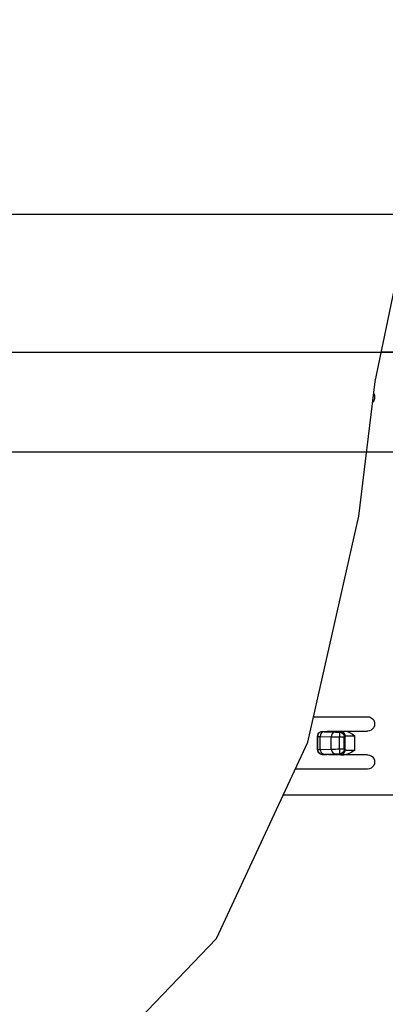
# Model space of a CAD drawing. Extents: x 29 to 410, y 35 to 287.
# Tile 38 of 46: x 245 to 259, y 139 to 176. Entities that reach past the tile are written whole.
import ezdxf

# ---------------------------------------------------------------- set-up
doc = ezdxf.new("R2010")
doc.units = 0
doc.header["$LTSCALE"] = 23.1
doc.layers.get('0').update_dxf_attribs({"linetype": 'CONTINUOUS'})
doc.layers.add('ALL_DIM', color=7, linetype='CONTINUOUS')
doc.dimstyles.get("Standard").update_dxf_attribs({"dimtxt": 2.5, "dimasz": 2.5, "dimexe": 1.25, "dimexo": 0.625, "dimtad": 1, "dimcen": 2.5, "dimazin": 3, "dimtfac": 1, "dimtmove": 0, "dimatfit": 3})

# ---------------------------------------------------------------- blocks, each defined once
blk = doc.blocks.new('_OPEN')
at = {"color": 0, "linetype": 'BYBLOCK'}
for p, q in [((0, 0), (-1, 0.25)), ((-1, -0.25), (0, 0)), ((-1, 0), (0, 0))]:
    blk.add_line(p, q, dxfattribs=at)
blk = doc.blocks.new('*D22')
at = {"layer": 'ALL_DIM', "color": 2, "linetype": 'CONTINUOUS'}
for p, q in [((265.629, 159.959), (205.892, 159.959)), ((206.892, 159.959), (206.892, 131.01)), ((206.892, 102.06), (206.892, 131.01)), ((229.857, 102.06), (205.892, 102.06))]:
    blk.add_line(p, q, dxfattribs=at)
at = {"layer": 'ALL_DIM', "color": 2, "linetype": 'CONTINUOUS', "xscale": 2, "yscale": 2, "zscale": 2}
for p, rotation in [((206.892, 159.959), 90), ((206.892, 102.06), 270)]:
    blk.add_blockref('_OPEN', p, dxfattribs=dict(at, rotation=rotation))
blk = doc.blocks.new('*D23')
at = {"layer": 'ALL_DIM', "color": 2, "linetype": 'CONTINUOUS'}
for p, q in [((214.351, 163.676), (214.351, 168.676)), ((214.351, 168.676), (214.351, 161.818)), ((264.744, 163.676), (213.351, 163.676)), ((214.351, 147.882), (214.351, 161.818)), ((265.629, 159.959), (213.351, 159.959)), ((214.351, 159.959), (214.351, 147.882))]:
    blk.add_line(p, q, dxfattribs=at)
at = {"layer": 'ALL_DIM', "color": 2, "linetype": 'CONTINUOUS', "xscale": 2, "yscale": 2, "zscale": 2}
for p, rotation in [((214.351, 163.676), 270), ((214.351, 159.959), 90)]:
    blk.add_blockref('_OPEN', p, dxfattribs=dict(at, rotation=rotation))
blk = doc.blocks.new('*D24')
at = {"layer": 'ALL_DIM', "color": 2, "linetype": 'CONTINUOUS'}
for p, q in [((263.682, 168.809), (205.892, 168.809)), ((206.892, 168.809), (206.892, 164.384)), ((206.892, 159.959), (206.892, 164.384)), ((265.629, 159.959), (205.892, 159.959))]:
    blk.add_line(p, q, dxfattribs=at)
at = {"layer": 'ALL_DIM', "color": 2, "linetype": 'CONTINUOUS', "xscale": 2, "yscale": 2, "zscale": 2}
for p, rotation in [((206.892, 168.809), 90), ((206.892, 159.959), 270)]:
    blk.add_blockref('_OPEN', p, dxfattribs=dict(at, rotation=rotation))
blk = doc.blocks.new('*D28')
at = {"layer": 'ALL_DIM', "color": 2, "linetype": 'CONTINUOUS'}
for p, q in [((230.857, 103.06), (230.857, 195.357)), ((264.682, 189.402), (264.682, 195.357)), ((230.857, 194.357), (247.77, 194.357)), ((264.682, 194.357), (247.77, 194.357)), ((264.682, 182.765), (264.682, 187.36)), ((264.682, 169.809), (264.682, 180.808))]:
    blk.add_line(p, q, dxfattribs=at)
at = {"layer": 'ALL_DIM', "color": 2, "linetype": 'CONTINUOUS', "xscale": 2, "yscale": 2, "zscale": 2, "rotation": 180}
blk.add_blockref('_OPEN', (230.857, 194.357), dxfattribs=at)
at = {"layer": 'ALL_DIM', "color": 2, "linetype": 'CONTINUOUS', "xscale": 2, "yscale": 2, "zscale": 2}
blk.add_blockref('_OPEN', (264.682, 194.357), dxfattribs=at)
blk = doc.blocks.new('*D29')
at = {"layer": 'ALL_DIM', "color": 2, "linetype": 'CONTINUOUS'}
for p, q in [((230.857, 103.06), (230.857, 189.301)), ((265.744, 164.676), (265.744, 189.301)), ((230.857, 188.301), (248.301, 188.301)), ((265.744, 188.301), (248.301, 188.301))]:
    blk.add_line(p, q, dxfattribs=at)
at = {"layer": 'ALL_DIM', "color": 2, "linetype": 'CONTINUOUS', "xscale": 2, "yscale": 2, "zscale": 2, "rotation": 180}
blk.add_blockref('_OPEN', (230.857, 188.301), dxfattribs=at)
at = {"layer": 'ALL_DIM', "color": 2, "linetype": 'CONTINUOUS', "xscale": 2, "yscale": 2, "zscale": 2}
blk.add_blockref('_OPEN', (265.744, 188.301), dxfattribs=at)
blk = doc.blocks.new('*D30')
at = {"layer": 'ALL_DIM', "color": 2, "linetype": 'CONTINUOUS'}
for p, q in [((230.857, 103.06), (230.857, 182.751)), ((266.629, 160.959), (266.629, 182.751)), ((230.857, 181.751), (248.743, 181.751)), ((266.629, 181.751), (248.743, 181.751))]:
    blk.add_line(p, q, dxfattribs=at)
at = {"layer": 'ALL_DIM', "color": 2, "linetype": 'CONTINUOUS', "xscale": 2, "yscale": 2, "zscale": 2, "rotation": 180}
blk.add_blockref('_OPEN', (230.857, 181.751), dxfattribs=at)
at = {"layer": 'ALL_DIM', "color": 2, "linetype": 'CONTINUOUS', "xscale": 2, "yscale": 2, "zscale": 2}
blk.add_blockref('_OPEN', (266.629, 181.751), dxfattribs=at)
blk = doc.blocks.new('*D33')
at = {"layer": 'ALL_DIM', "color": 2, "linetype": 'CONTINUOUS'}
for p, q in [((230.857, 103.06), (230.857, 201.911)), ((291.133, 160.959), (291.133, 201.911)), ((230.857, 200.911), (260.995, 200.911)), ((291.133, 200.911), (260.995, 200.911))]:
    blk.add_line(p, q, dxfattribs=at)
at = {"layer": 'ALL_DIM', "color": 2, "linetype": 'CONTINUOUS', "xscale": 2, "yscale": 2, "zscale": 2, "rotation": 180}
blk.add_blockref('_OPEN', (230.857, 200.911), dxfattribs=at)
at = {"layer": 'ALL_DIM', "color": 2, "linetype": 'CONTINUOUS', "xscale": 2, "yscale": 2, "zscale": 2}
blk.add_blockref('_OPEN', (291.133, 200.911), dxfattribs=at)
blk = doc.blocks.new('*D34')
at = {"layer": 'ALL_DIM', "color": 2, "linetype": 'CONTINUOUS'}
for p, q in [((230.857, 103.06), (230.857, 207.702)), ((290.234, 201.948), (290.234, 207.702)), ((230.857, 206.702), (260.545, 206.702)), ((290.234, 206.702), (260.545, 206.702)), ((290.234, 164.556), (290.234, 199.821))]:
    blk.add_line(p, q, dxfattribs=at)
at = {"layer": 'ALL_DIM', "color": 2, "linetype": 'CONTINUOUS', "xscale": 2, "yscale": 2, "zscale": 2, "rotation": 180}
blk.add_blockref('_OPEN', (230.857, 206.702), dxfattribs=at)
at = {"layer": 'ALL_DIM', "color": 2, "linetype": 'CONTINUOUS', "xscale": 2, "yscale": 2, "zscale": 2}
blk.add_blockref('_OPEN', (290.234, 206.702), dxfattribs=at)

msp = doc.modelspace()

# ---------------------------------------------------------------- linework, layer by layer
at = {"color": 7, "linetype": 'CONTINUOUS'}
for p, q in [((258.595, 162.588), (259.543, 167.162)), ((258.824, 163.692), (259.956, 163.692)), ((257.984, 157.581), (258.595, 162.588)), ((256.089, 149.173), (257.984, 157.581)), ((256.302, 150.116), (258.31, 150.116)), ((256.628, 149.567), (256.632, 149.564)), ((256.628, 149.567), (256.805, 149.567)), ((256.703, 149.56), (257.116, 149.547)), ((256.857, 149.585), (256.805, 149.567)), ((256.857, 149.585), (257.439, 149.585)), ((257.269, 149.546), (257.302, 149.579)), ((257.441, 149.585), (258.31, 149.585)), ((252.692, 141.859), (256.089, 149.173)), ((256.451, 149.39), (256.451, 148.894)), ((256.451, 149.39), (256.455, 149.387)), ((256.455, 148.897), (256.455, 149.387)), ((256.549, 148.902), (256.549, 149.383)), ((256.549, 149.383), (256.962, 149.37)), ((256.962, 148.914), (256.962, 149.37)), ((257.268, 149.472), (257.268, 149.369)), ((257.269, 148.916), (257.269, 149.369)), ((257.269, 149.369), (257.446, 149.369)), ((257.446, 149.369), (257.479, 149.402)), ((257.446, 148.916), (257.446, 149.369)), ((257.479, 148.883), (257.479, 149.402)), ((257.832, 148.874), (257.832, 149.411)), ((256.451, 148.894), (256.455, 148.897)), ((256.549, 148.902), (256.962, 148.914)), ((257.268, 148.916), (257.268, 148.813)), ((257.268, 148.813), (257.269, 148.748)), ((257.269, 148.916), (257.446, 148.916)), ((257.446, 148.916), (257.479, 148.883)), ((256.628, 148.717), (256.632, 148.72)), ((256.628, 148.717), (256.805, 148.717)), ((256.703, 148.725), (257.116, 148.737)), ((256.857, 148.7), (256.805, 148.717)), ((258.31, 148.7), (256.857, 148.7)), ((257.269, 148.748), (257.269, 148.739)), ((257.269, 148.739), (257.302, 148.706)), ((258.31, 148.169), (255.623, 148.169)), ((255.176, 147.206), (299.819, 147.206)), ((247.606, 136.565), (252.692, 141.859))]:
    msp.add_line(p, q, dxfattribs=at)
for points in [[(258.575, 162.01), (258.566, 161.941), (258.54, 161.877), (258.502, 161.828)], [(258.54, 162.142), (258.566, 162.079), (258.575, 162.01)], [(258.31, 150.116), (258.379, 150.107), (258.443, 150.08), (258.498, 150.038), (258.54, 149.983), (258.566, 149.919), (258.575, 149.85)], [(256.451, 149.39), (256.457, 149.436), (256.475, 149.479), (256.503, 149.516), (256.54, 149.544), (256.583, 149.561), (256.628, 149.567)], [(256.632, 149.564), (256.577, 149.556), (256.528, 149.53), (256.488, 149.491), (256.463, 149.442), (256.455, 149.387)], [(256.703, 149.56), (256.655, 149.551), (256.613, 149.525), (256.579, 149.486), (256.557, 149.437), (256.549, 149.383)], [(256.632, 149.564), (256.641, 149.563), (256.665, 149.561), (256.703, 149.56)], [(257.116, 149.547), (257.068, 149.538), (257.026, 149.513), (256.992, 149.474), (256.97, 149.425), (256.962, 149.37)], [(257.116, 149.547), (257.137, 149.547), (257.165, 149.546), (257.197, 149.546), (257.232, 149.546), (257.269, 149.546)], [(257.269, 149.546), (257.269, 149.536), (257.268, 149.472)], [(257.269, 149.546), (257.315, 149.54), (257.357, 149.522), (257.394, 149.494), (257.422, 149.457), (257.44, 149.414), (257.446, 149.369)], [(257.302, 149.579), (257.312, 149.58), (257.339, 149.582), (257.382, 149.583), (257.439, 149.585)], [(257.302, 149.579), (257.356, 149.57), (257.406, 149.545), (257.445, 149.506), (257.47, 149.456), (257.479, 149.402)], [(257.441, 149.585), (257.512, 149.577), (257.587, 149.555), (257.666, 149.518), (257.748, 149.469), (257.832, 149.411)], [(258.575, 149.85), (258.566, 149.781), (258.54, 149.717), (258.498, 149.662), (258.443, 149.62), (258.379, 149.594), (258.31, 149.585)], [(256.455, 149.387), (256.467, 149.386), (256.499, 149.384), (256.549, 149.383)], [(256.962, 149.37), (257.006, 149.37), (257.061, 149.369), (257.125, 149.369), (257.195, 149.369), (257.269, 149.369)], [(257.479, 149.402), (257.486, 149.403), (257.507, 149.405), (257.54, 149.407), (257.584, 149.408), (257.638, 149.409), (257.698, 149.41), (257.764, 149.411), (257.832, 149.411)], [(256.628, 148.717), (256.583, 148.723), (256.54, 148.741), (256.503, 148.769), (256.475, 148.806), (256.457, 148.848), (256.451, 148.894)], [(256.455, 148.897), (256.462, 148.898), (256.48, 148.9), (256.51, 148.901), (256.549, 148.902)], [(256.455, 148.897), (256.463, 148.843), (256.488, 148.793), (256.528, 148.754), (256.577, 148.729), (256.632, 148.72)], [(256.549, 148.902), (256.557, 148.847), (256.579, 148.798), (256.613, 148.759), (256.655, 148.734), (256.703, 148.725)], [(256.962, 148.914), (257.006, 148.915), (257.061, 148.915), (257.125, 148.915), (257.195, 148.916), (257.269, 148.916)], [(256.962, 148.914), (256.97, 148.86), (256.992, 148.811), (257.026, 148.772), (257.068, 148.746), (257.116, 148.737)], [(257.446, 148.916), (257.44, 148.87), (257.422, 148.828), (257.394, 148.791), (257.357, 148.763), (257.315, 148.745), (257.269, 148.739)], [(257.479, 148.883), (257.47, 148.828), (257.445, 148.779), (257.406, 148.74), (257.356, 148.714), (257.302, 148.706)], [(257.832, 148.874), (257.775, 148.834), (257.723, 148.799), (257.672, 148.769), (257.619, 148.743), (257.562, 148.721), (257.502, 148.705), (257.439, 148.7)], [(257.479, 148.883), (257.485, 148.881), (257.502, 148.88), (257.528, 148.878), (257.564, 148.877), (257.607, 148.876), (257.657, 148.875), (257.713, 148.874), (257.772, 148.874), (257.832, 148.874)], [(256.632, 148.72), (256.637, 148.721), (256.651, 148.723), (256.673, 148.724), (256.703, 148.725)], [(257.116, 148.737), (257.137, 148.738), (257.165, 148.738), (257.197, 148.738), (257.232, 148.739), (257.269, 148.739)], [(257.302, 148.706), (257.312, 148.704), (257.339, 148.703), (257.382, 148.701), (257.439, 148.7)], [(258.31, 148.7), (258.379, 148.691), (258.443, 148.664), (258.498, 148.622), (258.54, 148.567), (258.566, 148.503), (258.575, 148.434)], [(258.575, 148.434), (258.566, 148.365), (258.54, 148.301), (258.498, 148.246), (258.443, 148.204), (258.379, 148.178), (258.31, 148.169)]]:
    msp.add_lwpolyline(points, dxfattribs=at)

# ---------------------------------------------------------------- dimensions: what is measured, and where the dimension line sits
at = {"layer": 'ALL_DIM', "color": 2, "linetype": 'CONTINUOUS'}
for base, p1, p2, angle, picture, middle in [((230.857, 206.702), (290.234, 164.556), (230.857, 103.06), 180, '*D34', (256.63, 207.402)), ((230.857, 200.911), (291.133, 160.959), (230.857, 103.06), 180, '*D33', (255.946, 201.611)), ((230.8572, 194.357), (264.6819, 169.8092), (230.8572, 103.0602), 180, '*D28', (243.2573, 195.057)), ((230.857, 181.751), (266.629, 160.959), (230.857, 103.06), 180, '*D30', (242.573, 182.451)), ((206.892, 159.959), (263.682, 168.809), (265.629, 159.959), 270, '*D24', (206.192, 161.932)), ((214.351, 163.676), (265.629, 159.959), (264.744, 163.676), 90, '*D23', (213.651, 147.882)), ((206.892, 159.959), (229.857, 102.06), (265.629, 159.959), 90, '*D22', (206.192, 126.239))]:
    dim = msp.add_linear_dim(base=base, p1=p1, p2=p2, angle=angle, dimstyle='Standard', dxfattribs=at)
    dim.commit()
    dim.dimension.update_dxf_attribs({"geometry": picture, "text_midpoint": middle, "dimtype": 128})
dim = msp.add_linear_dim(base=(265.744, 188.301), p1=(230.857, 103.06), p2=(265.744, 164.676), dimstyle='Standard', dxfattribs=at)
dim.commit()
dim.dimension.update_dxf_attribs({"geometry": '*D29', "text_midpoint": (243.361, 189.001), "dimtype": 128})

doc.saveas('drawing.dxf')
